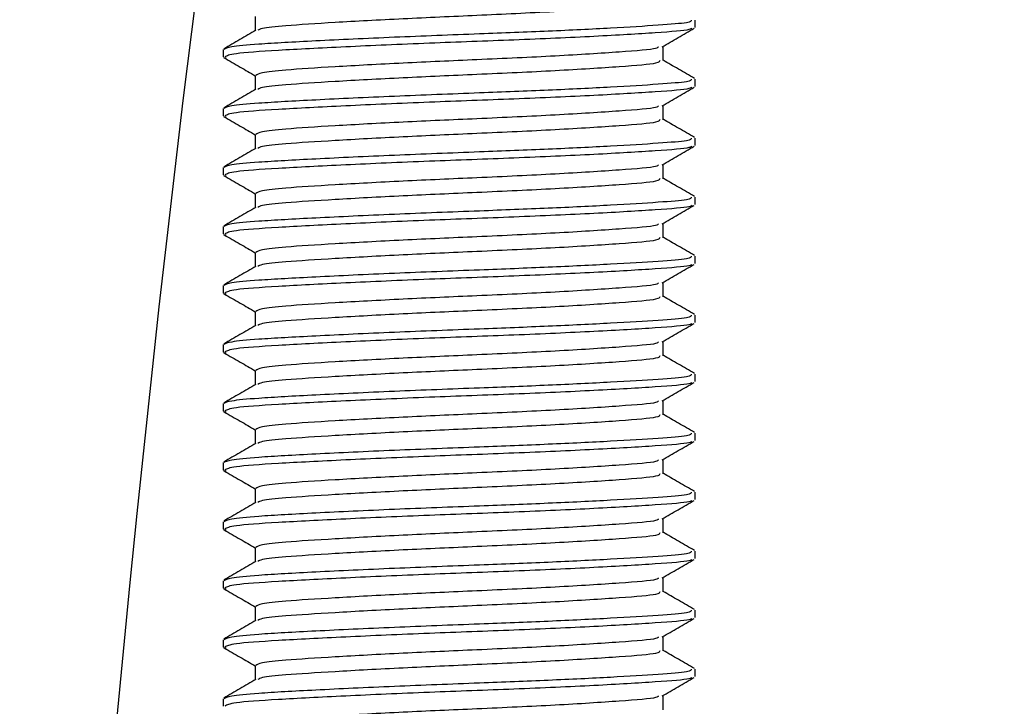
# Model space of a CAD drawing. Header units: millimetres. Extents: x 0 to 420, y 0 to 297.
# Tile 10 of 73: x 113.49 to 115.16, y 215.01 to 216.17. Entities that reach past the tile are written whole.
import ezdxf

# ---------------------------------------------------------------- set-up
doc = ezdxf.new("R2010")
doc.units = ezdxf.units.MM

msp = doc.modelspace()

# ---------------------------------------------------------------- linework, layer by layer
at = {"color": 7, "linetype": 'Continuous', "lineweight": 25}
for p, q in [((113.8935588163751, 216.1755712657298), (113.8935588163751, 216.1512893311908)), ((114.6394318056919, 216.156864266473), (114.6394318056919, 216.1693912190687)), ((113.8394318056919, 216.1193452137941), (113.8394318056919, 216.1068403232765)), ((114.5853047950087, 216.1005712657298), (114.5853047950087, 216.1249456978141)), ((113.8397700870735, 216.1061657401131), (113.8441579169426, 216.1054159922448)), ((113.8935588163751, 216.0755712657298), (113.8935588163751, 216.0512893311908)), ((114.6394318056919, 216.056864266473), (114.6394318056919, 216.0693912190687)), ((113.8394318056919, 216.0193452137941), (113.8394318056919, 216.0068403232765)), ((114.5853047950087, 216.0005712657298), (114.5853047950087, 216.0249456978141)), ((113.8397700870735, 216.0061657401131), (113.8441579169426, 216.0054159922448)), ((113.8935588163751, 215.9755712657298), (113.8935588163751, 215.9512893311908)), ((114.6394318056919, 215.956864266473), (114.6394318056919, 215.9693912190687)), ((113.8394318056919, 215.9193452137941), (113.8394318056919, 215.9068403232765)), ((114.5853047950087, 215.9005712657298), (114.5853047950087, 215.9249456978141)), ((113.8397700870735, 215.9061657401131), (113.8441579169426, 215.9054159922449)), ((113.8935588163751, 215.8755712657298), (113.8935588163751, 215.8512893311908)), ((114.6394318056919, 215.856864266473), (114.6394318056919, 215.8693912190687)), ((113.8394318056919, 215.8193452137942), (113.8394318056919, 215.8068403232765)), ((114.5853047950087, 215.8005712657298), (114.5853047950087, 215.8249456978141)), ((113.8397700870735, 215.8061657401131), (113.8441579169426, 215.8054159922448)), ((113.8935588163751, 215.7755712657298), (113.8935588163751, 215.7512893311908)), ((114.6394318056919, 215.756864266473), (114.6394318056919, 215.7693912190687)), ((113.8394318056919, 215.7193452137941), (113.8394318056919, 215.7068403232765)), ((114.5853047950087, 215.7005712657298), (114.5853047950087, 215.7249456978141)), ((113.8397700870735, 215.7061657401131), (113.8441579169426, 215.7054159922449)), ((113.8935588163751, 215.6755712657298), (113.8935588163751, 215.6512893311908)), ((114.6394318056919, 215.656864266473), (114.6394318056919, 215.6693912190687)), ((113.8394318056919, 215.6193452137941), (113.8394318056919, 215.6068403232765)), ((114.5853047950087, 215.6005712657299), (114.5853047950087, 215.6249456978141)), ((113.8397700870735, 215.6061657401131), (113.8441579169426, 215.6054159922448)), ((113.8935588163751, 215.5755712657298), (113.8935588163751, 215.5512893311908)), ((114.6394318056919, 215.556864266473), (114.6394318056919, 215.5693912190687)), ((113.8394318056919, 215.5193452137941), (113.8394318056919, 215.5068403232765)), ((114.5853047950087, 215.5005712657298), (114.5853047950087, 215.5249456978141)), ((113.8397700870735, 215.5061657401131), (113.8441579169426, 215.5054159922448)), ((113.8935588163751, 215.4755712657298), (113.8935588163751, 215.4512893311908)), ((114.6394318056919, 215.456864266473), (114.6394318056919, 215.4693912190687)), ((113.8394318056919, 215.4193452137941), (113.8394318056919, 215.4068403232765)), ((114.5853047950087, 215.4005712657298), (114.5853047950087, 215.4249456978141)), ((113.8397700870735, 215.4061657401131), (113.8441579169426, 215.4054159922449)), ((113.8935588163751, 215.3755712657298), (113.8935588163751, 215.3512893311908)), ((114.6394318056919, 215.356864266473), (114.6394318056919, 215.3693912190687)), ((113.8394318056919, 215.3193452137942), (113.8394318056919, 215.3068403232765)), ((114.5853047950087, 215.3005712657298), (114.5853047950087, 215.3249456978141)), ((113.8397700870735, 215.3061657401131), (113.8441579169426, 215.3054159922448)), ((113.8935588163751, 215.2755712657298), (113.8935588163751, 215.2512893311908)), ((114.6394318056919, 215.256864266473), (114.6394318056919, 215.2693912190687)), ((113.8394318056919, 215.2193452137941), (113.8394318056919, 215.2068403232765)), ((114.5853047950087, 215.2005712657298), (114.5853047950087, 215.2249456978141)), ((113.8397700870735, 215.2061657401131), (113.8441579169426, 215.2054159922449)), ((113.8935588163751, 215.1755712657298), (113.8935588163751, 215.1512893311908)), ((114.6394318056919, 215.156864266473), (114.6394318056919, 215.1693912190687)), ((113.8394318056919, 215.1193452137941), (113.8394318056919, 215.1068403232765)), ((114.5853047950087, 215.1005712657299), (114.5853047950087, 215.1249456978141)), ((113.8397700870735, 215.1061657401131), (113.8441579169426, 215.1054159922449)), ((113.8935588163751, 215.0755712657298), (113.8935588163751, 215.0512893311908)), ((114.6394318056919, 215.056864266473), (114.6394318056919, 215.0693912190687)), ((113.8394318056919, 215.0193452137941), (113.8394318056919, 215.0068403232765)), ((114.5853047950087, 215.0005712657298), (114.5853047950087, 215.0249456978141))]:
    msp.add_line(p, q, dxfattribs=at)
for centre, radius, start, end in [((151.6144318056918, 211.4486363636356), 39.64999999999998, 90.00000000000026, 180.0000000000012), ((151.6144318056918, 211.4486363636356), 39.51307336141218, 90.00000000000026, 180.0000000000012), ((151.6144318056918, 211.4486363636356), 39.00000000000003, 90.00000000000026, 180.0000000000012), ((151.6144318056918, 211.4486363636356), 38.95000000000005, 90.00000000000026, 180.0000000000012), ((151.6144318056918, 211.4486363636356), 38.55000000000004, 90.00000000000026, 180.0000000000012), ((151.6144318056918, 211.4486363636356), 38.5, 90.00000000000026, 180.0000000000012), ((151.6144318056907, 211.4486363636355), 38.12000000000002, 90.00000000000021, 180.0000000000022)]:
    msp.add_arc(centre, radius, start, end, dxfattribs=at)
for points, knots in [([(114.4005185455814, 216.1832923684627), (114.3574750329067, 216.1811926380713), (114.274967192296, 216.1771677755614), (114.1410543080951, 216.1714309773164), (114.0255318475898, 216.1650466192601), (113.9459519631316, 216.1600009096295), (113.9037049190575, 216.155646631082), (113.899740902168, 216.1529972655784), (113.8981773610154, 216.1519522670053)], [0, 0, 0, 0, 0.2013423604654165, 0.3859425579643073, 0.5759641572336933, 0.7590701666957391, 0.904969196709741, 1, 1, 1, 1]), ([(114.6329333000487, 216.1693912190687), (114.6327696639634, 216.1678695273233), (114.6324279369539, 216.1646917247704), (114.5801062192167, 216.160563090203), (114.5001444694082, 216.1555721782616), (114.393833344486, 216.1503893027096), (114.2663277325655, 216.1454808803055), (114.125918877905, 216.1401654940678), (113.9921178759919, 216.1337995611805), (113.8995824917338, 216.1287535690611), (113.8476775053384, 216.1239609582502), (113.8430616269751, 216.1208493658), (113.840830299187, 216.1193452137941)], [0, 0, 0, 0, 0.08653971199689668, 0.1807239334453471, 0.2782380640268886, 0.3770459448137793, 0.4725658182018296, 0.5884558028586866, 0.7077454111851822, 0.8226983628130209, 0.9142919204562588, 1, 1, 1, 1]), ([(113.8947444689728, 216.151976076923), (113.8856920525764, 216.1467322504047), (113.8675835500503, 216.1362424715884), (113.8494747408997, 216.1257590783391), (113.8404185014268, 216.1205163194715)], [0, 0, 0, 0, 0.4998986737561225, 1, 1, 1, 1]), ([(114.6339747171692, 216.1554138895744), (114.6330302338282, 216.1546407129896), (114.6296557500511, 216.1518782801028), (114.5771566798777, 216.1477713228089), (114.4737365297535, 216.1415807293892), (114.3359488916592, 216.1354236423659), (114.1860071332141, 216.1301446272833), (114.0426978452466, 216.1238410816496), (113.9275651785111, 216.1178628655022), (113.8521677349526, 216.1126701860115), (113.8454046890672, 216.1087345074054), (113.8421497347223, 216.1068403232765)], [0, 0, 0, 0, 0.04590272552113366, 0.164002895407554, 0.2864241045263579, 0.4087912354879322, 0.526907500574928, 0.6499102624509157, 0.7714524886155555, 0.8900034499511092, 0.9999999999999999, 0.9999999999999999, 0.9999999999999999, 0.9999999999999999]), ([(114.5835945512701, 216.1239550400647), (114.5926410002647, 216.1291959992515), (114.6107371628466, 216.1396798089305), (114.6288405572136, 216.15015810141), (114.6378938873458, 216.1553981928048)], [0, 0, 0, 0, 0.4999097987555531, 0.9999999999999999, 0.9999999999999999, 0.9999999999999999, 0.9999999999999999]), ([(114.5770867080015, 216.1240103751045), (114.5766028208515, 216.1230552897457), (114.5750079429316, 216.1199073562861), (114.5152144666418, 216.1153162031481), (114.4082241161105, 216.1082861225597), (114.2743314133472, 216.1022240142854), (114.1413439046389, 216.0964227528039), (114.0255705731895, 216.0900477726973), (113.9455662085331, 216.0850039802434), (113.9006290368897, 216.0802025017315), (113.8966378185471, 216.0770822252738), (113.894702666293, 216.0755693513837)], [0, 0, 0, 0, 0.0566683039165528, 0.1867770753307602, 0.3222071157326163, 0.4544150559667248, 0.5741791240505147, 0.6974604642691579, 0.8162551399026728, 0.9109108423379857, 0.9999999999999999, 0.9999999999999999, 0.9999999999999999, 0.9999999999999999]), ([(113.8409697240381, 216.1053981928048), (113.8500230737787, 216.1001581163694), (113.8675562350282, 216.0900099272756), (113.8850823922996, 216.0798563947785), (113.8935588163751, 216.0749456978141)], [0, 0, 0, 0, 0.5163558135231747, 1, 1, 1, 1]), ([(114.5796451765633, 216.1006155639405), (114.5793929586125, 216.0991094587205), (114.5787716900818, 216.095399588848), (114.5159325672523, 216.0903056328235), (114.4080355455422, 216.0832889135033), (114.2743672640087, 216.0772234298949), (114.1413642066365, 216.0714226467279), (114.0254505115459, 216.0650488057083), (113.9459687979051, 216.0600004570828), (113.9037026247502, 216.0556466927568), (113.8997402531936, 216.0529972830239), (113.8981773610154, 216.0519522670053)], [0, 0, 0, 0, 0.08849328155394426, 0.2179785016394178, 0.3527594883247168, 0.4843338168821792, 0.603523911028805, 0.7262144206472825, 0.8444397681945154, 0.9386418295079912, 1, 1, 1, 1]), ([(114.638445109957, 216.0705163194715), (114.6293888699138, 216.0757590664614), (114.6116752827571, 216.0860136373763), (114.5939619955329, 216.0962744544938), (114.5853047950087, 216.1012893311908)], [0, 0, 0, 0, 0.511259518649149, 1, 1, 1, 1]), ([(114.6329333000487, 216.0693912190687), (114.6327696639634, 216.0678695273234), (114.6324279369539, 216.0646917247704), (114.5801062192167, 216.0605630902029), (114.5001444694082, 216.0555721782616), (114.393833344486, 216.0503893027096), (114.2663277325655, 216.0454808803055), (114.125918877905, 216.0401654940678), (113.9921178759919, 216.0337995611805), (113.8995824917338, 216.0287535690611), (113.8476775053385, 216.0239609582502), (113.8430616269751, 216.0208493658), (113.840830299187, 216.0193452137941)], [0, 0, 0, 0, 0.08653971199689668, 0.1807239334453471, 0.2782380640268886, 0.3770459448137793, 0.4725658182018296, 0.5884558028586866, 0.7077454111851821, 0.8226983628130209, 0.9142919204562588, 1, 1, 1, 1]), ([(113.8947444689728, 216.051976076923), (113.8856920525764, 216.0467322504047), (113.8675835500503, 216.0362424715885), (113.8494747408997, 216.0257590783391), (113.8404185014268, 216.0205163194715)], [0, 0, 0, 0, 0.4998986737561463, 1, 1, 1, 1]), ([(114.6339747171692, 216.0554138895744), (114.6330302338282, 216.0546407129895), (114.6296557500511, 216.0518782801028), (114.5771566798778, 216.0477713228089), (114.4737365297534, 216.0415807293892), (114.3359488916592, 216.0354236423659), (114.1860071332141, 216.0301446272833), (114.0426978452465, 216.0238410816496), (113.9275651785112, 216.0178628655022), (113.8521677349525, 216.0126701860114), (113.8454046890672, 216.0087345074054), (113.8421497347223, 216.0068403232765)], [0, 0, 0, 0, 0.04590272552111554, 0.1640028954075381, 0.2864241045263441, 0.4087912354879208, 0.526907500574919, 0.649910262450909, 0.7714524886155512, 0.8900034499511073, 1, 1, 1, 1]), ([(114.5835945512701, 216.0239550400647), (114.5926410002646, 216.0291959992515), (114.6107371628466, 216.0396798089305), (114.6288405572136, 216.05015810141), (114.6378938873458, 216.0553981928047)], [0, 0, 0, 0, 0.4999097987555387, 1, 1, 1, 1]), ([(114.5770867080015, 216.0240103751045), (114.5766028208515, 216.0230552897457), (114.5750079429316, 216.019907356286), (114.5152144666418, 216.0153162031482), (114.4082241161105, 216.0082861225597), (114.2743314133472, 216.0022240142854), (114.1413439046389, 215.9964227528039), (114.0255705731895, 215.9900477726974), (113.9455662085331, 215.9850039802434), (113.9006290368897, 215.9802025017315), (113.8966378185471, 215.9770822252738), (113.894702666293, 215.9755693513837)], [0, 0, 0, 0, 0.0566683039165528, 0.1867770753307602, 0.3222071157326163, 0.4544150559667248, 0.5741791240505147, 0.6974604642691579, 0.8162551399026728, 0.9109108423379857, 0.9999999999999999, 0.9999999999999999, 0.9999999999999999, 0.9999999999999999]), ([(113.8409697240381, 216.0053981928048), (113.8500230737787, 216.0001581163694), (113.8675562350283, 215.9900099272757), (113.8850823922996, 215.9798563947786), (113.8935588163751, 215.9749456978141)], [0, 0, 0, 0, 0.5163558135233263, 1, 1, 1, 1]), ([(114.5796451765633, 216.0006155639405), (114.5793929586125, 215.9991094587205), (114.5787716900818, 215.995399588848), (114.5159325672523, 215.9903056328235), (114.4080355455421, 215.9832889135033), (114.2743672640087, 215.9772234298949), (114.1413642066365, 215.9714226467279), (114.025450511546, 215.9650488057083), (113.9459687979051, 215.9600004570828), (113.9037026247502, 215.9556466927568), (113.8997402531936, 215.9529972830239), (113.8981773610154, 215.9519522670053)], [0, 0, 0, 0, 0.0884932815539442, 0.2179785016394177, 0.3527594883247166, 0.4843338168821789, 0.6035239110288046, 0.726214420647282, 0.8444397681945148, 0.938641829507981, 1, 1, 1, 1]), ([(114.638445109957, 215.9705163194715), (114.6293888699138, 215.9757590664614), (114.6116752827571, 215.9860136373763), (114.5939619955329, 215.9962744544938), (114.5853047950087, 216.0012893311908)], [0, 0, 0, 0, 0.511259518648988, 1, 1, 1, 1]), ([(114.6329333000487, 215.9693912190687), (114.6327696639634, 215.9678695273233), (114.6324279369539, 215.9646917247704), (114.5801062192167, 215.960563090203), (114.5001444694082, 215.9555721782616), (114.393833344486, 215.9503893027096), (114.2663277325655, 215.9454808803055), (114.125918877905, 215.9401654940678), (113.9921178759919, 215.9337995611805), (113.8995824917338, 215.9287535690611), (113.8476775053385, 215.9239609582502), (113.8430616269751, 215.9208493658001), (113.840830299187, 215.9193452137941)], [0, 0, 0, 0, 0.08653971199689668, 0.1807239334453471, 0.2782380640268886, 0.3770459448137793, 0.4725658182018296, 0.5884558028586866, 0.7077454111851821, 0.8226983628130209, 0.9142919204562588, 1, 1, 1, 1]), ([(113.8947444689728, 215.951976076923), (113.8856920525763, 215.9467322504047), (113.8675835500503, 215.9362424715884), (113.8494747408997, 215.9257590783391), (113.8404185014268, 215.9205163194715)], [0, 0, 0, 0, 0.4998986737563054, 1, 1, 1, 1]), ([(114.6339747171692, 215.9554138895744), (114.6330302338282, 215.9546407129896), (114.6296557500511, 215.9518782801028), (114.5771566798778, 215.9477713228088), (114.4737365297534, 215.9415807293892), (114.3359488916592, 215.9354236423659), (114.1860071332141, 215.9301446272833), (114.0426978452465, 215.9238410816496), (113.9275651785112, 215.9178628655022), (113.8521677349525, 215.9126701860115), (113.8454046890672, 215.9087345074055), (113.8421497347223, 215.9068403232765)], [0, 0, 0, 0, 0.04590272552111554, 0.1640028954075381, 0.2864241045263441, 0.4087912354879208, 0.526907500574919, 0.649910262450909, 0.7714524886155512, 0.8900034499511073, 1, 1, 1, 1]), ([(114.5835945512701, 215.9239550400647), (114.5926410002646, 215.9291959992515), (114.6107371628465, 215.9396798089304), (114.6288405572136, 215.95015810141), (114.6378938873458, 215.9553981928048)], [0, 0, 0, 0, 0.4999097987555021, 1, 1, 1, 1]), ([(114.5770867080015, 215.9240103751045), (114.5766028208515, 215.9230552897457), (114.5750079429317, 215.919907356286), (114.5152144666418, 215.9153162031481), (114.4082241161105, 215.9082861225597), (114.2743314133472, 215.9022240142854), (114.1413439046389, 215.8964227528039), (114.0255705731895, 215.8900477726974), (113.945566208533, 215.8850039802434), (113.9006290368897, 215.8802025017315), (113.8966378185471, 215.8770822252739), (113.894702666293, 215.8755693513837)], [0, 0, 0, 0, 0.05666830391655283, 0.1867770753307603, 0.3222071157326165, 0.454415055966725, 0.574179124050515, 0.6974604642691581, 0.8162551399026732, 0.9109108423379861, 1, 1, 1, 1]), ([(113.8409697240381, 215.9053981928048), (113.8500230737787, 215.9001581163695), (113.8675562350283, 215.8900099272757), (113.8850823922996, 215.8798563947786), (113.8935588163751, 215.8749456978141)], [0, 0, 0, 0, 0.5163558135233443, 0.9999999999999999, 0.9999999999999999, 0.9999999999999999, 0.9999999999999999]), ([(114.5796451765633, 215.9006155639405), (114.5793929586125, 215.8991094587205), (114.5787716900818, 215.8953995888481), (114.5159325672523, 215.8903056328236), (114.4080355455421, 215.8832889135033), (114.2743672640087, 215.8772234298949), (114.1413642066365, 215.8714226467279), (114.0254505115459, 215.8650488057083), (113.945968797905, 215.8600004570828), (113.9037026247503, 215.8556466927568), (113.8997402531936, 215.8529972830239), (113.8981773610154, 215.8519522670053)], [0, 0, 0, 0, 0.08849328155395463, 0.2179785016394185, 0.3527594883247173, 0.4843338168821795, 0.6035239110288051, 0.7262144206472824, 0.8444397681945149, 0.938641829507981, 1, 1, 1, 1]), ([(114.638445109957, 215.8705163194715), (114.6293888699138, 215.8757590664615), (114.6116752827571, 215.8860136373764), (114.5939619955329, 215.8962744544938), (114.5853047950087, 215.9012893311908)], [0, 0, 0, 0, 0.5112595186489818, 1, 1, 1, 1]), ([(114.6329333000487, 215.8693912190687), (114.6327696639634, 215.8678695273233), (114.6324279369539, 215.8646917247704), (114.5801062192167, 215.860563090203), (114.5001444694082, 215.8555721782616), (114.393833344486, 215.8503893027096), (114.2663277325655, 215.8454808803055), (114.125918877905, 215.8401654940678), (113.9921178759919, 215.8337995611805), (113.8995824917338, 215.8287535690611), (113.8476775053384, 215.8239609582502), (113.8430616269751, 215.8208493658), (113.840830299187, 215.8193452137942)], [0, 0, 0, 0, 0.0865397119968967, 0.1807239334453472, 0.2782380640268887, 0.3770459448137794, 0.4725658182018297, 0.5884558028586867, 0.7077454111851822, 0.822698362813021, 0.9142919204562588, 1, 1, 1, 1]), ([(113.8947444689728, 215.851976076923), (113.8856920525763, 215.8467322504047), (113.8675835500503, 215.8362424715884), (113.8494747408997, 215.8257590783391), (113.8404185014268, 215.8205163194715)], [0, 0, 0, 0, 0.4998986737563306, 1, 1, 1, 1]), ([(114.6339747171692, 215.8554138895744), (114.6330302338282, 215.8546407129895), (114.6296557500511, 215.8518782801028), (114.5771566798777, 215.8477713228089), (114.4737365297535, 215.8415807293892), (114.3359488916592, 215.8354236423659), (114.1860071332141, 215.8301446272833), (114.0426978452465, 215.8238410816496), (113.9275651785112, 215.8178628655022), (113.8521677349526, 215.8126701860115), (113.8454046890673, 215.8087345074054), (113.8421497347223, 215.8068403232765)], [0, 0, 0, 0, 0.04590272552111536, 0.1640028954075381, 0.2864241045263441, 0.4087912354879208, 0.526907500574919, 0.6499102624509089, 0.7714524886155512, 0.8900034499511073, 1, 1, 1, 1]), ([(114.5835945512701, 215.8239550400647), (114.5926410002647, 215.8291959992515), (114.6107371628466, 215.8396798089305), (114.6288405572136, 215.85015810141), (114.6378938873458, 215.8553981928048)], [0, 0, 0, 0, 0.4999097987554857, 1, 1, 1, 1]), ([(114.5770867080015, 215.8240103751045), (114.5766028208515, 215.8230552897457), (114.5750079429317, 215.8199073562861), (114.5152144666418, 215.8153162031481), (114.4082241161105, 215.8082861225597), (114.2743314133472, 215.8022240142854), (114.1413439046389, 215.7964227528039), (114.0255705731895, 215.7900477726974), (113.9455662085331, 215.7850039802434), (113.9006290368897, 215.7802025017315), (113.8966378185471, 215.7770822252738), (113.894702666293, 215.7755693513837)], [0, 0, 0, 0, 0.05666830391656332, 0.1867770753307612, 0.3222071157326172, 0.4544150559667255, 0.5741791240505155, 0.6974604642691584, 0.8162551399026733, 0.9109108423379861, 1, 1, 1, 1]), ([(113.8409697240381, 215.8053981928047), (113.8500230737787, 215.8001581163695), (113.8675562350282, 215.7900099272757), (113.8850823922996, 215.7798563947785), (113.8935588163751, 215.7749456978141)], [0, 0, 0, 0, 0.5163558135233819, 1, 1, 1, 1]), ([(114.5796451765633, 215.8006155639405), (114.5793929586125, 215.7991094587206), (114.5787716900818, 215.7953995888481), (114.5159325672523, 215.7903056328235), (114.4080355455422, 215.7832889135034), (114.2743672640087, 215.7772234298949), (114.1413642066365, 215.7714226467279), (114.025450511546, 215.7650488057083), (113.9459687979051, 215.7600004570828), (113.9037026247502, 215.7556466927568), (113.8997402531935, 215.7529972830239), (113.8981773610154, 215.7519522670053)], [0, 0, 0, 0, 0.08849328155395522, 0.2179785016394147, 0.3527594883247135, 0.4843338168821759, 0.6035239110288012, 0.7262144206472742, 0.8444397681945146, 0.9386418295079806, 1, 1, 1, 1]), ([(114.638445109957, 215.7705163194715), (114.6293888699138, 215.7757590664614), (114.6116752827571, 215.7860136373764), (114.5939619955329, 215.7962744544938), (114.5853047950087, 215.8012893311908)], [0, 0, 0, 0, 0.5112595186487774, 1, 1, 1, 1]), ([(114.6329333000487, 215.7693912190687), (114.6327696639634, 215.7678695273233), (114.6324279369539, 215.7646917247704), (114.5801062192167, 215.7605630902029), (114.5001444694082, 215.7555721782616), (114.393833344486, 215.7503893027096), (114.2663277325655, 215.7454808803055), (114.125918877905, 215.7401654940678), (113.9921178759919, 215.7337995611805), (113.8995824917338, 215.7287535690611), (113.8476775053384, 215.7239609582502), (113.8430616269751, 215.7208493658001), (113.840830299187, 215.7193452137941)], [0, 0, 0, 0, 0.0865397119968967, 0.1807239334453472, 0.2782380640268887, 0.3770459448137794, 0.4725658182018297, 0.5884558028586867, 0.7077454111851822, 0.822698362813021, 0.9142919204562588, 1, 1, 1, 1]), ([(113.8947444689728, 215.751976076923), (113.8856920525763, 215.7467322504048), (113.8675835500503, 215.7362424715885), (113.8494747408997, 215.7257590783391), (113.8404185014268, 215.7205163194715)], [0, 0, 0, 0, 0.4998986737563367, 1, 1, 1, 1]), ([(114.6339747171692, 215.7554138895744), (114.6330302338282, 215.7546407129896), (114.6296557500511, 215.7518782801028), (114.5771566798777, 215.7477713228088), (114.4737365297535, 215.7415807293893), (114.3359488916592, 215.7354236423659), (114.1860071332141, 215.7301446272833), (114.0426978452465, 215.7238410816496), (113.9275651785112, 215.7178628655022), (113.8521677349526, 215.7126701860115), (113.8454046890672, 215.7087345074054), (113.8421497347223, 215.7068403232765)], [0, 0, 0, 0, 0.04590272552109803, 0.1640028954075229, 0.2864241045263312, 0.4087912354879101, 0.5269075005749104, 0.6499102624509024, 0.771452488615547, 0.8900034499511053, 1, 1, 1, 1]), ([(114.5835945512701, 215.7239550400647), (114.5926410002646, 215.7291959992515), (114.6107371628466, 215.7396798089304), (114.6288405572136, 215.75015810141), (114.6378938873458, 215.7553981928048)], [0, 0, 0, 0, 0.4999097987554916, 1, 1, 1, 1]), ([(114.5770867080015, 215.7240103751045), (114.5766028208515, 215.7230552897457), (114.5750079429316, 215.7199073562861), (114.5152144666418, 215.7153162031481), (114.4082241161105, 215.7082861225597), (114.2743314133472, 215.7022240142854), (114.1413439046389, 215.6964227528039), (114.0255705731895, 215.6900477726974), (113.945566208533, 215.6850039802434), (113.9006290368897, 215.6802025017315), (113.896637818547, 215.6770822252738), (113.894702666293, 215.6755693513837)], [0, 0, 0, 0, 0.05666830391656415, 0.1867770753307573, 0.3222071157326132, 0.4544150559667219, 0.5741791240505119, 0.6974604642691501, 0.816255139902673, 0.910910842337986, 0.9999999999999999, 0.9999999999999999, 0.9999999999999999, 0.9999999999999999]), ([(113.8409697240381, 215.7053981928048), (113.8500230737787, 215.7001581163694), (113.8675562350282, 215.6900099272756), (113.8850823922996, 215.6798563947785), (113.8935588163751, 215.6749456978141)], [0, 0, 0, 0, 0.5163558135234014, 1, 1, 1, 1]), ([(114.5796451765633, 215.7006155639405), (114.5793929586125, 215.6991094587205), (114.5787716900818, 215.6953995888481), (114.5159325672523, 215.6903056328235), (114.4080355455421, 215.6832889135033), (114.2743672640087, 215.6772234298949), (114.1413642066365, 215.6714226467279), (114.025450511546, 215.6650488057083), (113.945968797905, 215.6600004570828), (113.9037026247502, 215.6556466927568), (113.8997402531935, 215.6529972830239), (113.8981773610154, 215.6519522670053)], [0, 0, 0, 0, 0.08849328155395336, 0.2179785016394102, 0.3527594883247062, 0.4843338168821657, 0.6035239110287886, 0.7262144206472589, 0.844439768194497, 0.9386418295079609, 0.9999999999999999, 0.9999999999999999, 0.9999999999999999, 0.9999999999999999]), ([(114.638445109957, 215.6705163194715), (114.6293888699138, 215.6757590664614), (114.6116752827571, 215.6860136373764), (114.5939619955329, 215.6962744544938), (114.5853047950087, 215.7012893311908)], [0, 0, 0, 0, 0.511259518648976, 0.9999999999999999, 0.9999999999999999, 0.9999999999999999, 0.9999999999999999]), ([(114.6329333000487, 215.6693912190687), (114.6327696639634, 215.6678695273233), (114.6324279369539, 215.6646917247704), (114.5801062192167, 215.6605630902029), (114.5001444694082, 215.6555721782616), (114.393833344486, 215.6503893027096), (114.2663277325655, 215.6454808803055), (114.125918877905, 215.6401654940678), (113.9921178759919, 215.6337995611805), (113.8995824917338, 215.6287535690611), (113.8476775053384, 215.6239609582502), (113.8430616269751, 215.6208493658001), (113.840830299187, 215.6193452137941)], [0, 0, 0, 0, 0.0865397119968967, 0.1807239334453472, 0.2782380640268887, 0.3770459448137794, 0.4725658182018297, 0.5884558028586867, 0.7077454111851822, 0.822698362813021, 0.9142919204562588, 1, 1, 1, 1]), ([(113.8947444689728, 215.651976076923), (113.8856920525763, 215.6467322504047), (113.8675835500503, 215.6362424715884), (113.8494747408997, 215.6257590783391), (113.8404185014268, 215.6205163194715)], [0, 0, 0, 0, 0.4998986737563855, 1, 1, 1, 1]), ([(114.6339747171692, 215.6554138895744), (114.6330302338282, 215.6546407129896), (114.6296557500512, 215.6518782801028), (114.5771566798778, 215.6477713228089), (114.4737365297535, 215.6415807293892), (114.3359488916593, 215.6354236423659), (114.1860071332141, 215.6301446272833), (114.0426978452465, 215.6238410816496), (113.9275651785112, 215.6178628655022), (113.8521677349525, 215.6126701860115), (113.8454046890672, 215.6087345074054), (113.8421497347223, 215.6068403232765)], [0, 0, 0, 0, 0.04590272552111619, 0.164002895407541, 0.2864241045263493, 0.4087912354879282, 0.5269075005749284, 0.6499102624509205, 0.771452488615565, 0.8900034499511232, 1, 1, 1, 1]), ([(114.5835945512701, 215.6239550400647), (114.5926410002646, 215.6291959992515), (114.6107371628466, 215.6396798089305), (114.6288405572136, 215.65015810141), (114.6378938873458, 215.6553981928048)], [0, 0, 0, 0, 0.4999097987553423, 1, 1, 1, 1]), ([(114.5770867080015, 215.6240103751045), (114.5766028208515, 215.6230552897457), (114.5750079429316, 215.6199073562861), (114.5152144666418, 215.6153162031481), (114.4082241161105, 215.6082861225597), (114.2743314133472, 215.6022240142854), (114.1413439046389, 215.5964227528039), (114.0255705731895, 215.5900477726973), (113.9455662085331, 215.5850039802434), (113.9006290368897, 215.5802025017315), (113.896637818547, 215.5770822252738), (113.894702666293, 215.5755693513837)], [0, 0, 0, 0, 0.05666830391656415, 0.1867770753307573, 0.3222071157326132, 0.4544150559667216, 0.5741791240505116, 0.6974604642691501, 0.816255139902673, 0.910910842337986, 0.9999999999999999, 0.9999999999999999, 0.9999999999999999, 0.9999999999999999]), ([(113.8409697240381, 215.6053981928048), (113.8500230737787, 215.6001581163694), (113.8675562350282, 215.5900099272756), (113.8850823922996, 215.5798563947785), (113.8935588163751, 215.5749456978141)], [0, 0, 0, 0, 0.5163558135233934, 1, 1, 1, 1]), ([(114.5796451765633, 215.6006155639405), (114.5793929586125, 215.5991094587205), (114.5787716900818, 215.595399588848), (114.5159325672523, 215.5903056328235), (114.4080355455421, 215.5832889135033), (114.2743672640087, 215.5772234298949), (114.1413642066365, 215.5714226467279), (114.025450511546, 215.5650488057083), (113.9459687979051, 215.5600004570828), (113.9037026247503, 215.5556466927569), (113.8997402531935, 215.5529972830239), (113.8981773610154, 215.5519522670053)], [0, 0, 0, 0, 0.08849328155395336, 0.2179785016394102, 0.3527594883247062, 0.4843338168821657, 0.6035239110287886, 0.7262144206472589, 0.8444397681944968, 0.9386418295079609, 0.9999999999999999, 0.9999999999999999, 0.9999999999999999, 0.9999999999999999]), ([(114.638445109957, 215.5705163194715), (114.6293888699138, 215.5757590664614), (114.6116752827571, 215.5860136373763), (114.593961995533, 215.5962744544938), (114.5853047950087, 215.6012893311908)], [0, 0, 0, 0, 0.5112595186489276, 1, 1, 1, 1]), ([(114.6329333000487, 215.5693912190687), (114.6327696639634, 215.5678695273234), (114.6324279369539, 215.5646917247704), (114.5801062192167, 215.5605630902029), (114.5001444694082, 215.5555721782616), (114.393833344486, 215.5503893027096), (114.2663277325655, 215.5454808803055), (114.125918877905, 215.5401654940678), (113.9921178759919, 215.5337995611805), (113.8995824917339, 215.5287535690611), (113.8476775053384, 215.5239609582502), (113.8430616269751, 215.5208493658), (113.840830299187, 215.5193452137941)], [0, 0, 0, 0, 0.0865397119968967, 0.1807239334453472, 0.2782380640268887, 0.3770459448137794, 0.4725658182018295, 0.5884558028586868, 0.7077454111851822, 0.822698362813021, 0.9142919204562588, 1, 1, 1, 1]), ([(113.8947444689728, 215.551976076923), (113.8856920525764, 215.5467322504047), (113.8675835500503, 215.5362424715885), (113.8494747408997, 215.5257590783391), (113.8404185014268, 215.5205163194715)], [0, 0, 0, 0, 0.4998986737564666, 1, 1, 1, 1]), ([(114.6339747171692, 215.5554138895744), (114.6330302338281, 215.5546407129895), (114.6296557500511, 215.5518782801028), (114.5771566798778, 215.5477713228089), (114.4737365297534, 215.5415807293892), (114.3359488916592, 215.5354236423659), (114.1860071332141, 215.5301446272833), (114.0426978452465, 215.5238410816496), (113.9275651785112, 215.5178628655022), (113.8521677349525, 215.5126701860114), (113.8454046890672, 215.5087345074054), (113.8421497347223, 215.5068403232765)], [0, 0, 0, 0, 0.0459027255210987, 0.1640028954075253, 0.2864241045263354, 0.4087912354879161, 0.5269075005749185, 0.6499102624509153, 0.7714524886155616, 0.8900034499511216, 1, 1, 1, 1]), ([(114.5835945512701, 215.5239550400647), (114.5926410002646, 215.5291959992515), (114.6107371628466, 215.5396798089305), (114.6288405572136, 215.55015810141), (114.6378938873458, 215.5553981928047)], [0, 0, 0, 0, 0.4999097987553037, 0.9999999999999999, 0.9999999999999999, 0.9999999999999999, 0.9999999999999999]), ([(114.5770867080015, 215.5240103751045), (114.5766028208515, 215.5230552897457), (114.5750079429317, 215.519907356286), (114.5152144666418, 215.5153162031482), (114.4082241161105, 215.5082861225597), (114.2743314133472, 215.5022240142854), (114.1413439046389, 215.4964227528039), (114.0255705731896, 215.4900477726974), (113.9455662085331, 215.4850039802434), (113.9006290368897, 215.4802025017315), (113.896637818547, 215.4770822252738), (113.894702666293, 215.4755693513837)], [0, 0, 0, 0, 0.0566683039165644, 0.1867770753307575, 0.3222071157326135, 0.4544150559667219, 0.5741791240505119, 0.6974604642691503, 0.8162551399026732, 0.910910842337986, 0.9999999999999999, 0.9999999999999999, 0.9999999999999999, 0.9999999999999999]), ([(113.8409697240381, 215.5053981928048), (113.8500230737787, 215.5001581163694), (113.8675562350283, 215.4900099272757), (113.8850823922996, 215.4798563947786), (113.8935588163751, 215.4749456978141)], [0, 0, 0, 0, 0.5163558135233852, 0.9999999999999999, 0.9999999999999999, 0.9999999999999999, 0.9999999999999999]), ([(114.5796451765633, 215.5006155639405), (114.5793929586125, 215.4991094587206), (114.5787716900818, 215.495399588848), (114.5159325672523, 215.4903056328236), (114.4080355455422, 215.4832889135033), (114.2743672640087, 215.4772234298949), (114.1413642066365, 215.4714226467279), (114.0254505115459, 215.4650488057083), (113.945968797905, 215.4600004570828), (113.9037026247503, 215.4556466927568), (113.8997402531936, 215.4529972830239), (113.8981773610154, 215.4519522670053)], [0, 0, 0, 0, 0.08849328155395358, 0.2179785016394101, 0.3527594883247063, 0.4843338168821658, 0.6035239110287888, 0.726214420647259, 0.8444397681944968, 0.9386418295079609, 1, 1, 1, 1]), ([(114.638445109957, 215.4705163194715), (114.6293888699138, 215.4757590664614), (114.6116752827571, 215.4860136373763), (114.593961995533, 215.4962744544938), (114.5853047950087, 215.5012893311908)], [0, 0, 0, 0, 0.511259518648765, 1, 1, 1, 1]), ([(114.6329333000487, 215.4693912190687), (114.6327696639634, 215.4678695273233), (114.6324279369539, 215.4646917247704), (114.5801062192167, 215.460563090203), (114.5001444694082, 215.4555721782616), (114.393833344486, 215.4503893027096), (114.2663277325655, 215.4454808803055), (114.125918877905, 215.4401654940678), (113.9921178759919, 215.4337995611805), (113.8995824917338, 215.4287535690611), (113.8476775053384, 215.4239609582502), (113.8430616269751, 215.4208493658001), (113.840830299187, 215.4193452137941)], [0, 0, 0, 0, 0.08653971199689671, 0.1807239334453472, 0.2782380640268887, 0.3770459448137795, 0.4725658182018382, 0.5884558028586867, 0.7077454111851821, 0.8226983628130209, 0.9142919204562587, 1, 1, 1, 1]), ([(113.8947444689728, 215.451976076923), (113.8856920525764, 215.4467322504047), (113.8675835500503, 215.4362424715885), (113.8494747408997, 215.4257590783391), (113.8404185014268, 215.4205163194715)], [0, 0, 0, 0, 0.4998986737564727, 1, 1, 1, 1]), ([(114.6339747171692, 215.4554138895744), (114.6330302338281, 215.4546407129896), (114.6296557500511, 215.4518782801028), (114.5771566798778, 215.4477713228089), (114.4737365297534, 215.4415807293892), (114.3359488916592, 215.4354236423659), (114.1860071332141, 215.4301446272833), (114.0426978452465, 215.4238410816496), (113.9275651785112, 215.4178628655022), (113.8521677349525, 215.4126701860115), (113.8454046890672, 215.4087345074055), (113.8421497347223, 215.4068403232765)], [0, 0, 0, 0, 0.0459027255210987, 0.1640028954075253, 0.2864241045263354, 0.4087912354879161, 0.5269075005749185, 0.6499102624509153, 0.7714524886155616, 0.8900034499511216, 1, 1, 1, 1]), ([(114.5835945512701, 215.4239550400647), (114.5926410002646, 215.4291959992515), (114.6107371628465, 215.4396798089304), (114.6288405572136, 215.45015810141), (114.6378938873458, 215.4553981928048)], [0, 0, 0, 0, 0.4999097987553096, 1, 1, 1, 1]), ([(114.5770867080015, 215.4240103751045), (114.5766028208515, 215.4230552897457), (114.5750079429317, 215.419907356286), (114.5152144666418, 215.4153162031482), (114.4082241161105, 215.4082861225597), (114.2743314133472, 215.4022240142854), (114.1413439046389, 215.3964227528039), (114.0255705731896, 215.3900477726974), (113.9455662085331, 215.3850039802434), (113.9006290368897, 215.3802025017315), (113.896637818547, 215.3770822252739), (113.894702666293, 215.3755693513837)], [0, 0, 0, 0, 0.0566683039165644, 0.1867770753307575, 0.3222071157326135, 0.4544150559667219, 0.5741791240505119, 0.6974604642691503, 0.8162551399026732, 0.910910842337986, 0.9999999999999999, 0.9999999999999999, 0.9999999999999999, 0.9999999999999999]), ([(113.8409697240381, 215.4053981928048), (113.8500230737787, 215.4001581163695), (113.8675562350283, 215.3900099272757), (113.8850823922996, 215.3798563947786), (113.8935588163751, 215.3749456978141)], [0, 0, 0, 0, 0.5163558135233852, 0.9999999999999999, 0.9999999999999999, 0.9999999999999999, 0.9999999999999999]), ([(114.5796451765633, 215.4006155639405), (114.5793929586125, 215.3991094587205), (114.5787716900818, 215.3953995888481), (114.5159325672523, 215.3903056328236), (114.4080355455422, 215.3832889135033), (114.2743672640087, 215.3772234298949), (114.1413642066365, 215.3714226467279), (114.025450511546, 215.3650488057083), (113.945968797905, 215.3600004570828), (113.9037026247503, 215.3556466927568), (113.8997402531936, 215.3529972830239), (113.8981773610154, 215.3519522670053)], [0, 0, 0, 0, 0.0884932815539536, 0.2179785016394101, 0.3527594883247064, 0.4843338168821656, 0.6035239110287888, 0.726214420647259, 0.8444397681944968, 0.9386418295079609, 1, 1, 1, 1]), ([(114.638445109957, 215.3705163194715), (114.6293888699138, 215.3757590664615), (114.6116752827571, 215.3860136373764), (114.593961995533, 215.3962744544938), (114.5853047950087, 215.4012893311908)], [0, 0, 0, 0, 0.5112595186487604, 1, 1, 1, 1]), ([(114.6329333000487, 215.3693912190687), (114.6327696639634, 215.3678695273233), (114.6324279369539, 215.3646917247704), (114.5801062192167, 215.3605630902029), (114.5001444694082, 215.3555721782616), (114.393833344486, 215.3503893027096), (114.2663277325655, 215.3454808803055), (114.125918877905, 215.3401654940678), (113.9921178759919, 215.3337995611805), (113.8995824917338, 215.3287535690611), (113.8476775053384, 215.3239609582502), (113.8430616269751, 215.3208493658), (113.840830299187, 215.3193452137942)], [0, 0, 0, 0, 0.08653971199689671, 0.1807239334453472, 0.2782380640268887, 0.3770459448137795, 0.4725658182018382, 0.5884558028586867, 0.7077454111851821, 0.8226983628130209, 0.9142919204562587, 1, 1, 1, 1]), ([(113.8947444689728, 215.351976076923), (113.8856920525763, 215.3467322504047), (113.8675835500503, 215.3362424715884), (113.8494747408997, 215.3257590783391), (113.8404185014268, 215.3205163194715)], [0, 0, 0, 0, 0.4998986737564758, 1, 1, 1, 1]), ([(114.6339747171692, 215.3554138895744), (114.6330302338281, 215.3546407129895), (114.6296557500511, 215.3518782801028), (114.5771566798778, 215.3477713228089), (114.4737365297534, 215.3415807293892), (114.3359488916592, 215.3354236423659), (114.1860071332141, 215.3301446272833), (114.0426978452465, 215.3238410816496), (113.9275651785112, 215.3178628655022), (113.8521677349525, 215.3126701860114), (113.8454046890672, 215.3087345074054), (113.8421497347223, 215.3068403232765)], [0, 0, 0, 0, 0.0459027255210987, 0.1640028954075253, 0.2864241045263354, 0.4087912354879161, 0.5269075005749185, 0.6499102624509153, 0.7714524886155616, 0.8900034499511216, 1, 1, 1, 1]), ([(114.5835945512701, 215.3239550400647), (114.5926410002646, 215.3291959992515), (114.6107371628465, 215.3396798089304), (114.6288405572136, 215.35015810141), (114.6378938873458, 215.3553981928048)], [0, 0, 0, 0, 0.4999097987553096, 1, 1, 1, 1]), ([(114.5770867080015, 215.3240103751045), (114.5766028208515, 215.3230552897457), (114.5750079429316, 215.3199073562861), (114.5152144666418, 215.3153162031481), (114.4082241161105, 215.3082861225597), (114.2743314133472, 215.3022240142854), (114.141343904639, 215.2964227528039), (114.0255705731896, 215.2900477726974), (113.9455662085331, 215.2850039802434), (113.9006290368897, 215.2802025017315), (113.896637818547, 215.2770822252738), (113.894702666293, 215.2755693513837)], [0, 0, 0, 0, 0.05666830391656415, 0.1867770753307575, 0.3222071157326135, 0.4544150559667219, 0.5741791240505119, 0.6974604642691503, 0.8162551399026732, 0.910910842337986, 0.9999999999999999, 0.9999999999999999, 0.9999999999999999, 0.9999999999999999]), ([(113.8409697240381, 215.3053981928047), (113.8500230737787, 215.3001581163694), (113.8675562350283, 215.2900099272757), (113.8850823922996, 215.2798563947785), (113.8935588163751, 215.2749456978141)], [0, 0, 0, 0, 0.5163558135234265, 0.9999999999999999, 0.9999999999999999, 0.9999999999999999, 0.9999999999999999]), ([(114.5796451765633, 215.3006155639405), (114.5793929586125, 215.2991094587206), (114.5787716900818, 215.2953995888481), (114.5159325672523, 215.2903056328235), (114.4080355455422, 215.2832889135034), (114.2743672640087, 215.2772234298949), (114.1413642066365, 215.2714226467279), (114.025450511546, 215.2650488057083), (113.9459687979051, 215.2600004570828), (113.9037026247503, 215.2556466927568), (113.8997402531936, 215.2529972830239), (113.8981773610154, 215.2519522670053)], [0, 0, 0, 0, 0.08849328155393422, 0.2179785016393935, 0.3527594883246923, 0.4843338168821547, 0.6035239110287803, 0.7262144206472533, 0.8444397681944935, 0.9386418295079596, 0.9999999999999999, 0.9999999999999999, 0.9999999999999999, 0.9999999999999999]), ([(114.638445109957, 215.2705163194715), (114.6293888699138, 215.2757590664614), (114.6116752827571, 215.2860136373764), (114.5939619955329, 215.2962744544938), (114.5853047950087, 215.3012893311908)], [0, 0, 0, 0, 0.5112595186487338, 1, 1, 1, 1]), ([(114.6329333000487, 215.2693912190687), (114.6327696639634, 215.2678695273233), (114.6324279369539, 215.2646917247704), (114.5801062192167, 215.2605630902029), (114.5001444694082, 215.2555721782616), (114.393833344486, 215.2503893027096), (114.2663277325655, 215.2454808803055), (114.125918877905, 215.2401654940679), (113.9921178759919, 215.2337995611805), (113.8995824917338, 215.2287535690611), (113.8476775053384, 215.2239609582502), (113.8430616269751, 215.2208493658), (113.840830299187, 215.2193452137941)], [0, 0, 0, 0, 0.08653971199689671, 0.1807239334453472, 0.2782380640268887, 0.3770459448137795, 0.4725658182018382, 0.5884558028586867, 0.7077454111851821, 0.8226983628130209, 0.9142919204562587, 1, 1, 1, 1]), ([(113.8947444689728, 215.251976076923), (113.8856920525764, 215.2467322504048), (113.8675835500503, 215.2362424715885), (113.8494747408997, 215.2257590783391), (113.8404185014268, 215.2205163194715)], [0, 0, 0, 0, 0.4998986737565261, 1, 1, 1, 1]), ([(114.6339747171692, 215.2554138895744), (114.6330302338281, 215.2546407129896), (114.6296557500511, 215.2518782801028), (114.5771566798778, 215.2477713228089), (114.4737365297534, 215.2415807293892), (114.3359488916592, 215.2354236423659), (114.1860071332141, 215.2301446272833), (114.0426978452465, 215.2238410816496), (113.9275651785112, 215.2178628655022), (113.8521677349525, 215.2126701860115), (113.8454046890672, 215.2087345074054), (113.8421497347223, 215.2068403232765)], [0, 0, 0, 0, 0.0459027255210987, 0.1640028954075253, 0.2864241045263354, 0.4087912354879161, 0.5269075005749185, 0.6499102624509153, 0.7714524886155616, 0.8900034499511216, 1, 1, 1, 1]), ([(114.5835945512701, 215.2239550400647), (114.5926410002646, 215.2291959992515), (114.6107371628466, 215.2396798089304), (114.6288405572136, 215.25015810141), (114.6378938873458, 215.2553981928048)], [0, 0, 0, 0, 0.4999097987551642, 1, 1, 1, 1]), ([(114.5770867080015, 215.2240103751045), (114.5766028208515, 215.2230552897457), (114.5750079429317, 215.2199073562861), (114.5152144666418, 215.2153162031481), (114.4082241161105, 215.2082861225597), (114.2743314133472, 215.2022240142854), (114.1413439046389, 215.1964227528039), (114.0255705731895, 215.1900477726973), (113.9455662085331, 215.1850039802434), (113.9006290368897, 215.1802025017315), (113.896637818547, 215.1770822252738), (113.894702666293, 215.1755693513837)], [0, 0, 0, 0, 0.05666830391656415, 0.1867770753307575, 0.3222071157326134, 0.4544150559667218, 0.5741791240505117, 0.6974604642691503, 0.8162551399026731, 0.9109108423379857, 0.9999999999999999, 0.9999999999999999, 0.9999999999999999, 0.9999999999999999]), ([(113.8409697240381, 215.2053981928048), (113.8500230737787, 215.2001581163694), (113.8675562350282, 215.1900099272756), (113.8850823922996, 215.1798563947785), (113.8935588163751, 215.1749456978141)], [0, 0, 0, 0, 0.5163558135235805, 1, 1, 1, 1]), ([(114.5796451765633, 215.2006155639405), (114.5793929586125, 215.1991094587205), (114.5787716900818, 215.1953995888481), (114.5159325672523, 215.1903056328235), (114.4080355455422, 215.1832889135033), (114.2743672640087, 215.1772234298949), (114.1413642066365, 215.1714226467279), (114.025450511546, 215.1650488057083), (113.9459687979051, 215.1600004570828), (113.9037026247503, 215.1556466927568), (113.8997402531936, 215.1529972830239), (113.8981773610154, 215.1519522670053)], [0, 0, 0, 0, 0.08849328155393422, 0.2179785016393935, 0.3527594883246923, 0.4843338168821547, 0.6035239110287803, 0.7262144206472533, 0.8444397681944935, 0.9386418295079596, 0.9999999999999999, 0.9999999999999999, 0.9999999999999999, 0.9999999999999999]), ([(114.638445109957, 215.1705163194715), (114.6293888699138, 215.1757590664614), (114.6116752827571, 215.1860136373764), (114.593961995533, 215.1962744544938), (114.5853047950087, 215.2012893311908)], [0, 0, 0, 0, 0.5112595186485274, 1, 1, 1, 1]), ([(114.6329333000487, 215.1693912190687), (114.6327696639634, 215.1678695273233), (114.6324279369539, 215.1646917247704), (114.5801062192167, 215.1605630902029), (114.5001444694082, 215.1555721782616), (114.393833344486, 215.1503893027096), (114.2663277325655, 215.1454808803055), (114.125918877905, 215.1401654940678), (113.9921178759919, 215.1337995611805), (113.8995824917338, 215.1287535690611), (113.8476775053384, 215.1239609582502), (113.8430616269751, 215.1208493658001), (113.840830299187, 215.1193452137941)], [0, 0, 0, 0, 0.08653971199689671, 0.1807239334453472, 0.2782380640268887, 0.3770459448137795, 0.4725658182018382, 0.5884558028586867, 0.7077454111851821, 0.8226983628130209, 0.9142919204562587, 1, 1, 1, 1]), ([(113.8947444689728, 215.151976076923), (113.8856920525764, 215.1467322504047), (113.8675835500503, 215.1362424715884), (113.8494747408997, 215.1257590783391), (113.8404185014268, 215.1205163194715)], [0, 0, 0, 0, 0.4998986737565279, 1, 1, 1, 1]), ([(114.6339747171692, 215.1554138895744), (114.6330302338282, 215.1546407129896), (114.6296557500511, 215.1518782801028), (114.5771566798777, 215.1477713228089), (114.4737365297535, 215.1415807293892), (114.3359488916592, 215.1354236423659), (114.1860071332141, 215.1301446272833), (114.0426978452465, 215.1238410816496), (113.9275651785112, 215.1178628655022), (113.8521677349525, 215.1126701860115), (113.8454046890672, 215.1087345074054), (113.8421497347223, 215.1068403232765)], [0, 0, 0, 0, 0.04590272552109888, 0.1640028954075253, 0.2864241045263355, 0.4087912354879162, 0.5269075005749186, 0.6499102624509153, 0.7714524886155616, 0.8900034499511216, 1, 1, 1, 1]), ([(114.5835945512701, 215.1239550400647), (114.5926410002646, 215.1291959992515), (114.6107371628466, 215.1396798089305), (114.6288405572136, 215.15015810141), (114.6378938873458, 215.1553981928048)], [0, 0, 0, 0, 0.4999097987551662, 1, 1, 1, 1]), ([(114.5770867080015, 215.1240103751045), (114.5766028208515, 215.1230552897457), (114.5750079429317, 215.1199073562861), (114.5152144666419, 215.1153162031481), (114.4082241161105, 215.1082861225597), (114.2743314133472, 215.1022240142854), (114.1413439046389, 215.0964227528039), (114.0255705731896, 215.0900477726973), (113.9455662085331, 215.0850039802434), (113.9006290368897, 215.0802025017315), (113.896637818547, 215.0770822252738), (113.894702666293, 215.0755693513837)], [0, 0, 0, 0, 0.05666830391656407, 0.1867770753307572, 0.322207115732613, 0.4544150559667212, 0.5741791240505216, 0.6974604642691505, 0.8162551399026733, 0.9109108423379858, 0.9999999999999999, 0.9999999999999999, 0.9999999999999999, 0.9999999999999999]), ([(113.8409697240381, 215.1053981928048), (113.8500230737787, 215.1001581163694), (113.8675562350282, 215.0900099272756), (113.8850823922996, 215.0798563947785), (113.8935588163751, 215.0749456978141)], [0, 0, 0, 0, 0.5163558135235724, 1, 1, 1, 1]), ([(114.5796451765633, 215.1006155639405), (114.5793929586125, 215.0991094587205), (114.5787716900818, 215.095399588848), (114.5159325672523, 215.0903056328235), (114.4080355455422, 215.0832889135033), (114.2743672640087, 215.0772234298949), (114.1413642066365, 215.0714226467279), (114.0254505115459, 215.0650488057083), (113.9459687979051, 215.0600004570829), (113.9037026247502, 215.0556466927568), (113.8997402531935, 215.0529972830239), (113.8981773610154, 215.0519522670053)], [0, 0, 0, 0, 0.08849328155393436, 0.2179785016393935, 0.3527594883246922, 0.4843338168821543, 0.6035239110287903, 0.7262144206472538, 0.8444397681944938, 0.9386418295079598, 1, 1, 1, 1]), ([(114.638445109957, 215.0705163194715), (114.6293888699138, 215.0757590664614), (114.6116752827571, 215.0860136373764), (114.5939619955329, 215.0962744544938), (114.5853047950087, 215.1012893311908)], [0, 0, 0, 0, 0.5112595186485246, 1, 1, 1, 1]), ([(114.6329333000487, 215.0693912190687), (114.6327696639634, 215.0678695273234), (114.6324279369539, 215.0646917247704), (114.5801062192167, 215.0605630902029), (114.5001444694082, 215.0555721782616), (114.3938333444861, 215.0503893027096), (114.2663277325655, 215.0454808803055), (114.125918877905, 215.0401654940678), (113.9921178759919, 215.0337995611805), (113.8995824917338, 215.0287535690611), (113.8476775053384, 215.0239609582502), (113.8430616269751, 215.0208493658), (113.840830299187, 215.0193452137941)], [0, 0, 0, 0, 0.08653971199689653, 0.1807239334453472, 0.2782380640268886, 0.3770459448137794, 0.4725658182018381, 0.5884558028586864, 0.7077454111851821, 0.8226983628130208, 0.9142919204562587, 0.9999999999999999, 0.9999999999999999, 0.9999999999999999, 0.9999999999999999]), ([(113.8947444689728, 215.051976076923), (113.8856920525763, 215.0467322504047), (113.8675835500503, 215.0362424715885), (113.8494747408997, 215.0257590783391), (113.8404185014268, 215.0205163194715)], [0, 0, 0, 0, 0.499898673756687, 1, 1, 1, 1]), ([(114.6339747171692, 215.0554138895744), (114.6330302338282, 215.0546407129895), (114.6296557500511, 215.0518782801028), (114.5771566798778, 215.0477713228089), (114.4737365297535, 215.0415807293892), (114.3359488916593, 215.0354236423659), (114.1860071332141, 215.0301446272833), (114.0426978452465, 215.0238410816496), (113.9275651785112, 215.0178628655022), (113.8521677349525, 215.0126701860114), (113.8454046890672, 215.0087345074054), (113.8421497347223, 215.0068403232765)], [0, 0, 0, 0, 0.04590272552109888, 0.1640028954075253, 0.2864241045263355, 0.4087912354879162, 0.5269075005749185, 0.6499102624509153, 0.7714524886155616, 0.8900034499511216, 1, 1, 1, 1]), ([(114.5835945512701, 215.0239550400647), (114.5926410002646, 215.0291959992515), (114.6107371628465, 215.0396798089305), (114.6288405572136, 215.05015810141), (114.6378938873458, 215.0553981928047)], [0, 0, 0, 0, 0.4999097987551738, 1, 1, 1, 1]), ([(114.5770867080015, 215.0240103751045), (114.5766028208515, 215.0230552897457), (114.5750079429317, 215.0199073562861), (114.5152144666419, 215.0153162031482), (114.4082241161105, 215.0082861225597), (114.2743314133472, 215.0022240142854), (114.1413439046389, 214.9964227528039), (114.0255705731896, 214.9900477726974), (113.9455662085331, 214.9850039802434), (113.9006290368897, 214.9802025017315), (113.896637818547, 214.9770822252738), (113.894702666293, 214.9755693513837)], [0, 0, 0, 0, 0.05666830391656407, 0.1867770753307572, 0.322207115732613, 0.4544150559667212, 0.5741791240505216, 0.6974604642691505, 0.8162551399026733, 0.9109108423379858, 0.9999999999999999, 0.9999999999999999, 0.9999999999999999, 0.9999999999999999])]:
    msp.add_open_spline(points, degree=3, knots=knots, dxfattribs=at)

doc.saveas('drawing.dxf')
